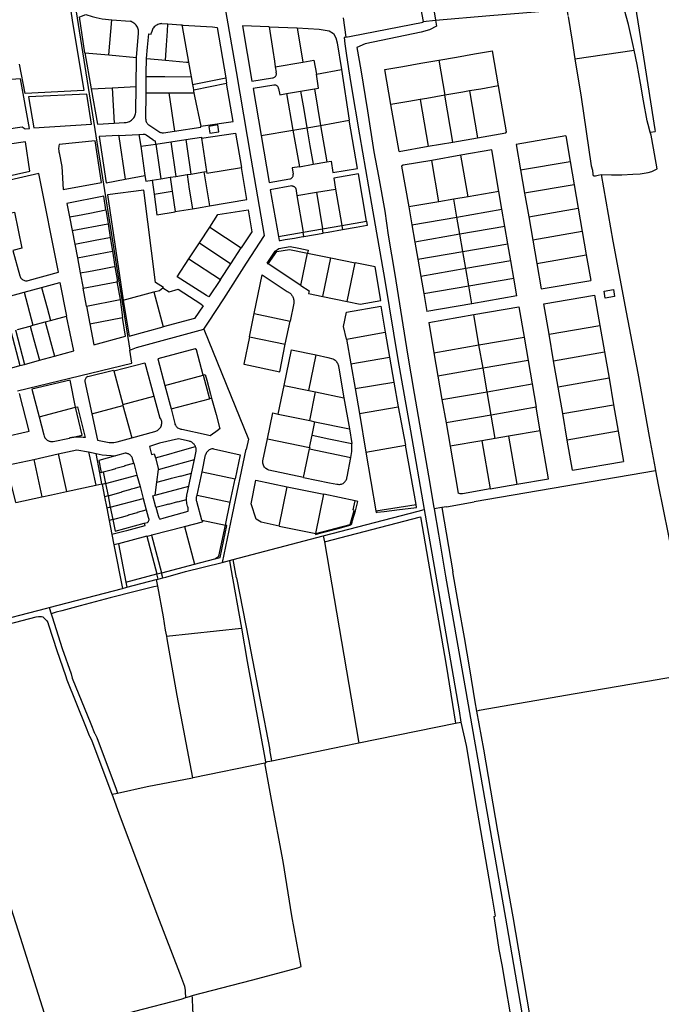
# Model space of a CAD drawing. Header units: inches. Extents: x 210911 to 224988, y 571697 to 586201.
# Tile 21 of 256: x 214262 to 214722, y 572722 to 573428. Entities that reach past the tile are written whole.
import ezdxf

# ---------------------------------------------------------------- set-up
doc = ezdxf.new("R2010")
doc.units = ezdxf.units.IN
doc.header["$MEASUREMENT"] = 0

msp = doc.modelspace()

# ---------------------------------------------------------------- linework, layer by layer
for points in [[(214524.724, 573618.648), (214527.858, 573603.425), (214532.587, 573578.943), (214537.572, 573551.478), (214547.312, 573499.175), (214560.031, 573430.562), (214560.489, 573427.423)], [(214523.235, 573584.479), (214524.29, 573578.626), (214528.484, 573556.338), (214532.811, 573533.568), (214534.179, 573526.329), (214535.347, 573519.638), (214537.72, 573500), (214551.447, 573426.62)], [(214702.841, 573406.074), (214702.173, 573409.464), (214700.292, 573417.991), (214698.682, 573424.415), (214697.064, 573430.339), (214695.538, 573435.661), (214692.865, 573444.801), (214692.772, 573445.303), (214692.924, 573447.755)], [(214703.179, 573449.943), (214702.672, 573447.368), (214702.357, 573445.946), (214709.505, 573401.025), (214717.7, 573349.264)], [(214253.57, 573439), (214281.97, 573435.99), (214299.04, 573433.88), (214300.04, 573427.47), (214308.24, 573377.12), (214266.29, 573374.95), (214262.3, 573395.93)], [(214301.15, 573444.23), (214341.227, 573191.065)], [(214309.07, 573404.22), (214305.09, 573430.03), (214305.53, 573429.98), (214309.62, 573431.55), (214314.29, 573430.14), (214317.06, 573429.35), (214321.37, 573428.47), (214328.36, 573427.85)], [(214394.269, 573206.11), (214397.76, 573211.151), (214408.607, 573227.808), (214424.984, 573253.444), (214437.843, 573273.284), (214428.283, 573328.594), (214417.656, 573390.789), (214410.139, 573434.437)], [(214560.489, 573427.423), (214599.43, 573430.88), (214631.85, 573433.44), (214647.87, 573434.82), (214650.65, 573435.26), (214652.65, 573435.88), (214653.63, 573436.33), (214654.13, 573436.44), (214654.35, 573436.1), (214654.56, 573435.43), (214655.283, 573430.982)], [(214326.18, 573402.69), (214328.36, 573427.85)], [(214328.36, 573427.85), (214341.401, 573426.69)], [(214347.52, 573418.16), (214347.558, 573418.923), (214347.523, 573419.686), (214347.415, 573420.442), (214347.234, 573421.185), (214346.984, 573421.906), (214346.665, 573422.601), (214346.281, 573423.261), (214345.836, 573423.882), (214345.333, 573424.457), (214344.778, 573424.981), (214344.174, 573425.45), (214343.529, 573425.859), (214342.847, 573426.204), (214342.136, 573426.482), (214341.401, 573426.69)], [(214364.16, 573425.02), (214363.413, 573424.964), (214362.674, 573424.835), (214361.952, 573424.636), (214361.252, 573424.368), (214360.581, 573424.033), (214359.946, 573423.635), (214359.353, 573423.177), (214358.807, 573422.664), (214358.313, 573422.1), (214357.876, 573421.492), (214357.5, 573420.843), (214357.188, 573420.162), (214356.944, 573419.453), (214356.77, 573418.724)], [(214364.16, 573425.02), (214368.62, 573424.83)], [(214366.741, 573398.85), (214367.51, 573409.68), (214368.25, 573419.7), (214368.62, 573424.83)], [(214368.62, 573424.83), (214377.836, 573424.125), (214378.518, 573424.073)], [(214378.518, 573424.073), (214378.698, 573423.067), (214383.297, 573397.43)], [(214378.518, 573424.073), (214379.262, 573424.016)], [(214379.262, 573424.016), (214400.56, 573422.75), (214403.78, 573422.2), (214410.003, 573386.268)], [(214441.1, 573422.68), (214422.08, 573423.46), (214428.8, 573383.7), (214443.59, 573386.2)], [(214494.105, 573429.261), (214496.179, 573415.376)], [(214496.179, 573415.376), (214499.999, 573416.144), (214551.533, 573426.158), (214551.447, 573426.62)], [(214560.489, 573427.423), (214561.11, 573423.17), (214556.147, 573420.583), (214550.108, 573419.024), (214509.987, 573410.454), (214504.024, 573407.891), (214506.756, 573391.925), (214511.577, 573362.508), (214516.102, 573333.298), (214519.499, 573315.816), (214524.018, 573290.607), (214526.521, 573273.445), (214531.273, 573245.33), (214540.431, 573188.094)], [(214551.447, 573426.62), (214560.489, 573427.423)], [(214655.435, 573430.05), (214658.28, 573412.57), (214660.379, 573399.757)], [(214346.11, 573400.83), (214347.52, 573418.16)], [(214353.29, 573400.01), (214353.96, 573408.07), (214354.82, 573417.85), (214356.66, 573417.6), (214356.77, 573418.724)], [(214441.1, 573422.68), (214461.17, 573421.95)], [(214441.1, 573422.68), (214443.69, 573405.82), (214444.93, 573398.08), (214445.54, 573394.16)], [(214461.17, 573421.95), (214477.12, 573421.14), (214484.2, 573419.77), (214487.29, 573418.01), (214488.97, 573414.91), (214489.85, 573411.27), (214493.04, 573392.09)], [(214461.17, 573421.95), (214465.35, 573397.48)], [(214496.179, 573415.376), (214494.849, 573415.136), (214495.417, 573410.598), (214496.368, 573403.97), (214498.086, 573392.735), (214499.999, 573380.824), (214505.94, 573345.32), (214514.61, 573295.67), (214524.07, 573240.96), (214533.46, 573184.46), (214542.48, 573133.18), (214552.27, 573077.002)], [(214309.07, 573404.22), (214326.18, 573402.69)], [(214309.07, 573404.22), (214313.58, 573378.21)], [(214326.18, 573402.69), (214346.11, 573400.83)], [(214575.57, 573401.065), (214588.451, 573403.284)], [(214588.451, 573403.284), (214601.298, 573405.501)], [(214605.649, 573380.364), (214601.298, 573405.501)], [(214660.379, 573399.757), (214681.489, 573402.893), (214702.841, 573406.074)], [(214714.36, 573347.234), (214712.78, 573352.809), (214712.117, 573355.418), (214709.615, 573369.654), (214707.395, 573382.487), (214704.88, 573395.724), (214702.841, 573406.074)], [(214345.82, 573379.96), (214346.11, 573400.83)], [(214353.07, 573387.19), (214353.09, 573389.34), (214353.29, 573400.01)], [(214353.29, 573400.01), (214353.41, 573400), (214366.741, 573398.85)], [(214366.741, 573398.85), (214382.01, 573397.54), (214383.297, 573397.43)], [(214383.297, 573397.43), (214385.162, 573387.03)], [(214445.54, 573394.16), (214465.35, 573397.48)], [(214465.35, 573397.48), (214473.26, 573398.79), (214475.02, 573388.84)], [(214537.015, 573394.39), (214549.877, 573396.627)], [(214549.877, 573396.627), (214562.724, 573398.83)], [(214562.724, 573398.83), (214575.57, 573401.065)], [(214562.724, 573398.83), (214567.071, 573373.716)], [(214660.379, 573399.757), (214664.86, 573372.41), (214672.08, 573323.24), (214672.83, 573320.13), (214673.09, 573316.99), (214673.46, 573316.22), (214674, 573315.99), (214675.1, 573316.03), (214676.9, 573316.44), (214679.109, 573316.854)], [(214443.59, 573386.2), (214444.041, 573386.264), (214444.477, 573386.398), (214444.887, 573386.599), (214445.26, 573386.861), (214445.587, 573387.179), (214445.861, 573387.543), (214446.075, 573387.946), (214446.222, 573388.378), (214446.301, 573388.827), (214446.308, 573389.283), (214446.244, 573389.734), (214446.11, 573390.17)], [(214445.54, 573394.16), (214446.11, 573390.17)], [(214473.67, 573378.23), (214476.6, 573378.83), (214475.02, 573388.84)], [(214475.02, 573388.84), (214493.04, 573392.09)], [(214493.04, 573392.09), (214498.63, 573355.87)], [(214528.488, 573367.049), (214524.16, 573392.182), (214537.015, 573394.39)], [(214250.88, 573347.19), (214252.52, 573349.33), (214264.17, 573351.07), (214266.3, 573349.58), (214269.47, 573349.98), (214262.95, 573385.59), (214243.08, 573383.97), (214247.04, 573365.64), (214243.35, 573364.9), (214246.26, 573351.37)], [(214352.92, 573375.57), (214353.07, 573387.19)], [(214353.07, 573387.19), (214366.38, 573387.07), (214385.162, 573387.03)], [(214385.162, 573387.03), (214386.152, 573381.515)], [(214386.152, 573381.515), (214410.003, 573386.268)], [(214386.152, 573381.515), (214386.596, 573379.04), (214386.87, 573377.51)], [(214387.249, 573377.587), (214410.68, 573382.36)], [(214392.1, 573351.56), (214415.38, 573355), (214410.68, 573382.36)], [(214410.003, 573386.268), (214410.68, 573382.36)], [(214444.51, 573380.95), (214429.74, 573378.46), (214435.45, 573344.87)], [(214447.94, 573378.68), (214447.822, 573379.124), (214447.634, 573379.543), (214447.382, 573379.926), (214447.071, 573380.264), (214446.71, 573380.547), (214446.308, 573380.769), (214445.875, 573380.923), (214445.424, 573381.006), (214444.965, 573381.015), (214444.51, 573380.95)], [(214313.74, 573352.89), (214310.45, 573374.56), (214268.7, 573372.62), (214272.5, 573350.35), (214313.74, 573352.89)], [(214313.58, 573378.21), (214328.67, 573379.06)], [(214313.58, 573378.21), (214318.02, 573353.06), (214330.07, 573353.73)], [(214328.67, 573379.06), (214345.82, 573379.96)], [(214328.67, 573379.06), (214330.07, 573353.73)], [(214345.61, 573362.1), (214345.82, 573379.96)], [(214352.73, 573356.52), (214352.92, 573375.57)], [(214352.92, 573375.57), (214353.27, 573375.57), (214369.14, 573375.555)], [(214369.14, 573375.555), (214373.18, 573348)], [(214369.14, 573375.555), (214385.92, 573375.54), (214387.23, 573375.54)], [(214386.87, 573377.51), (214387.249, 573377.587)], [(214386.87, 573377.51), (214387.038, 573376.593), (214387.23, 573375.54)], [(214387.23, 573375.54), (214387.68, 573373.03), (214392.1, 573351.56)], [(214447.94, 573378.68), (214448.69, 573374.11), (214453.62, 573374.91)], [(214453.62, 573374.91), (214463.726, 573376.583)], [(214453.62, 573374.91), (214458.13, 573348.71)], [(214463.726, 573376.583), (214473.67, 573378.23)], [(214463.726, 573376.583), (214465.898, 573363.573), (214468.064, 573350.391)], [(214473.67, 573378.23), (214477.98, 573352.17)], [(214579.932, 573375.933), (214567.071, 573373.716)], [(214584.803, 573376.783), (214579.932, 573375.933)], [(214592.783, 573378.16), (214584.803, 573376.783)], [(214584.803, 573376.783), (214590.589, 573343.282)], [(214605.649, 573380.364), (214592.783, 573378.16)], [(214610.771, 573346.764), (214611.324, 573347.533), (214605.649, 573380.364)], [(214541.361, 573369.272), (214528.488, 573367.049)], [(214534.302, 573333.54), (214528.488, 573367.049)], [(214549.329, 573370.644), (214541.361, 573369.272)], [(214554.213, 573371.494), (214549.329, 573370.644)], [(214549.329, 573370.644), (214555.121, 573337.134)], [(214567.071, 573373.716), (214554.213, 573371.494)], [(214572.865, 573340.208), (214567.071, 573373.716)], [(214337.15, 573354.12), (214337.955, 573354.14), (214338.755, 573354.239), (214339.541, 573354.415), (214340.307, 573354.667), (214341.044, 573354.992), (214341.746, 573355.387), (214342.407, 573355.849), (214343.019, 573356.372), (214343.578, 573356.953), (214344.077, 573357.585), (214344.513, 573358.263), (214344.88, 573358.98), (214345.176, 573359.73), (214345.397, 573360.505), (214345.543, 573361.297), (214345.61, 573362.1)], [(214330.07, 573353.73), (214337.15, 573354.12)], [(214352.73, 573356.52), (214352.755, 573355.921), (214352.857, 573355.33), (214353.036, 573354.757), (214353.287, 573354.213), (214353.607, 573353.706), (214353.991, 573353.244), (214354.431, 573352.837), (214354.92, 573352.49)], [(214477.98, 573352.17), (214498.63, 573355.87)], [(214482.47, 573326.01), (214485.51, 573326.52), (214486.832, 573318.316), (214504.59, 573321.219), (214498.63, 573355.87)], [(214333.34, 573344.87), (214347.79, 573345.66)], [(214347.79, 573345.66), (214350.784, 573345.91)], [(214347.79, 573345.66), (214349.053, 573337.153)], [(214350.784, 573345.91), (214351.23, 573345.918), (214351.672, 573345.866), (214352.103, 573345.753), (214352.515, 573345.583), (214352.9, 573345.358)], [(214354.92, 573352.49), (214362.75, 573347.33)], [(214362.75, 573347.33), (214363.27, 573347.095), (214363.817, 573346.93), (214364.381, 573346.839), (214364.952, 573346.822), (214365.52, 573346.88)], [(214365.52, 573346.88), (214373.18, 573348)], [(214373.18, 573348), (214392.252, 573350.821), (214392.1, 573351.56)], [(214392.701, 573342.926), (214417.01, 573346.57), (214421.28, 573321.91)], [(214405.135, 573347.496), (214404.379, 573352.448), (214397.954, 573351.453), (214398.72, 573346.514), (214405.135, 573347.496)], [(214435.45, 573344.87), (214458.13, 573348.71)], [(214458.13, 573348.71), (214468.064, 573350.391)], [(214458.13, 573348.71), (214462.81, 573322.53)], [(214468.064, 573350.391), (214478.014, 573351.972)], [(214468.064, 573350.391), (214470.365, 573337.367), (214472.648, 573324.271)], [(214477.98, 573352.17), (214477.997, 573352.071), (214478.014, 573351.972)], [(214478.014, 573351.972), (214482.47, 573326.01)], [(214590.589, 573343.282), (214610.771, 573346.764)], [(214679.109, 573316.854), (214686.648, 573316.609), (214694.055, 573316.696), (214701.766, 573317.079), (214707.075, 573317.399), (214712.792, 573318.312), (214715.405, 573319.071), (214716.916, 573319.749), (214719.334, 573320.912), (214715.438, 573342.569), (214714.972, 573345.076), (214714.36, 573347.234)], [(214714.36, 573347.234), (214717.95, 573347.682)], [(214717.7, 573349.264), (214717.95, 573347.682)], [(214269.63, 573319.37), (214266.58, 573340.46), (214225.29, 573334.37), (214228.87, 573310.22), (214269.63, 573319.37)], [(214290.63, 573332.44), (214292.43, 573322.61), (214293.4, 573306.08), (214320.96, 573311.22), (214316.43, 573341.02), (214290.71, 573338.41)], [(214333.34, 573344.87), (214319.28, 573344.1), (214324.21, 573311.03), (214338, 573313.62)], [(214333.34, 573344.87), (214333.42, 573344.29), (214338, 573313.62)], [(214349.053, 573337.153), (214359.89, 573338.75)], [(214352.9, 573345.358), (214357.688, 573342.04), (214357.993, 573341.829)], [(214357.993, 573341.829), (214358.76, 573341.325), (214359.565, 573340.884)], [(214359.89, 573338.75), (214359.565, 573340.884)], [(214359.89, 573338.75), (214370.67, 573340.36)], [(214359.89, 573338.75), (214362.151, 573323.895), (214363.616, 573313.951)], [(214370.67, 573340.36), (214381.443, 573341.952)], [(214370.67, 573340.36), (214374.3, 573315.62)], [(214381.443, 573341.952), (214392.6, 573343.6), (214392.701, 573342.926)], [(214381.443, 573341.952), (214382.139, 573336.987), (214385.084, 573317.302)], [(214392.701, 573342.926), (214396.28, 573319.05)], [(214435.45, 573344.87), (214441.093, 573311.274), (214456.022, 573313.825)], [(214555.121, 573337.134), (214572.865, 573340.208)], [(214572.865, 573340.208), (214590.589, 573343.282)], [(214653.756, 573344.585), (214618.278, 573338.454)], [(214653.756, 573344.585), (214656.908, 573326.328)], [(214290.71, 573338.41), (214290.489, 573337.574), (214290.338, 573336.723), (214290.256, 573335.863), (214290.244, 573334.998), (214290.303, 573334.136), (214290.432, 573333.281), (214290.63, 573332.44)], [(214349.053, 573337.153), (214352.15, 573316.29)], [(214534.302, 573333.54), (214555.121, 573337.134)], [(214605.809, 573304.845), (214600.682, 573334.499), (214578.655, 573330.705)], [(214618.278, 573338.454), (214621.434, 573320.204)], [(214472.648, 573324.271), (214482.47, 573326.01)], [(214557.752, 573327.094), (214537.314, 573323.554), (214536.131, 573322.896), (214541.194, 573293.697)], [(214578.655, 573330.705), (214557.752, 573327.094)], [(214562.881, 573297.422), (214557.752, 573327.094)], [(214583.789, 573301.033), (214578.655, 573330.705)], [(214621.434, 573320.204), (214656.908, 573326.328)], [(214656.908, 573326.328), (214659.803, 573309.59)], [(214290.2, 573246.88), (214276.13, 573317.56), (214249.96, 573311.62), (214225.87, 573305.95), (214229.96, 573284.12), (214258.52, 573289.86), (214263.78, 573264.14), (214257.41, 573262.46), (214262.33, 573244.35)], [(214385.084, 573317.302), (214394.313, 573318.743)], [(214394.313, 573318.743), (214396.28, 573319.05)], [(214394.313, 573318.743), (214398.491, 573294.558)], [(214396.28, 573319.05), (214396.465, 573317.815), (214421.28, 573321.91)], [(214398.491, 573294.558), (214425.22, 573299.1), (214421.28, 573321.91)], [(214462.81, 573322.53), (214457.612, 573321.604), (214458.338, 573317.228)], [(214462.81, 573322.53), (214472.648, 573324.271)], [(214621.434, 573320.204), (214624.32, 573303.456)], [(214338, 573313.62), (214352.15, 573316.29)], [(214352.15, 573316.29), (214352.751, 573312.241), (214357.398, 573312.968)], [(214357.398, 573312.968), (214363.616, 573313.951)], [(214357.398, 573312.968), (214358.669, 573302.875)], [(214363.616, 573313.951), (214370.17, 573314.92)], [(214370.17, 573314.92), (214374.3, 573315.62)], [(214370.17, 573314.92), (214371.62, 573305.026)], [(214374.3, 573315.62), (214382.34, 573316.874)], [(214382.34, 573316.874), (214385.084, 573317.302)], [(214382.34, 573316.874), (214383.862, 573306.538), (214386.166, 573292.316)], [(214456.022, 573313.825), (214456.464, 573313.943), (214456.882, 573314.129), (214457.265, 573314.379), (214457.604, 573314.686), (214457.89, 573315.043), (214458.117, 573315.44), (214458.278, 573315.868), (214458.37, 573316.317), (214458.39, 573316.774), (214458.338, 573317.228)], [(214510.92, 573283.4), (214505.22, 573317.4), (214487.52, 573314.39), (214488.83, 573306.49)], [(214679.109, 573316.854), (214687.61, 573269.22), (214697.01, 573218.35), (214705.37, 573174.48), (214713.51, 573129.29), (214717.839, 573106.195)], [(214365.05, 573235.72), (214365.3, 573235.91), (214359.58, 573239.52), (214351.265, 573305.65), (214325.28, 573302.48), (214336.54, 573227.02)], [(214358.669, 573302.875), (214371.62, 573305.026)], [(214371.62, 573305.026), (214373.769, 573290.368)], [(214457.45, 573308.72), (214441.91, 573305.96), (214447.839, 573272.452)], [(214457.45, 573308.72), (214457.698, 573308.731), (214457.956, 573308.717), (214458.158, 573308.692), (214458.352, 573308.652), (214458.56, 573308.59), (214458.859, 573308.464), (214459.086, 573308.333), (214459.344, 573308.142), (214459.577, 573307.922), (214459.754, 573307.705), (214459.938, 573307.433), (214460.061, 573307.164), (214460.172, 573306.84), (214461, 573301.82)], [(214461, 573301.82), (214474.994, 573304.168)], [(214474.994, 573304.168), (214488.83, 573306.49)], [(214474.994, 573304.168), (214479.36, 573277.92)], [(214488.83, 573306.49), (214493.19, 573280.34)], [(214605.809, 573304.845), (214583.789, 573301.033)], [(214608.02, 573292.019), (214605.809, 573304.845)], [(214659.803, 573309.59), (214624.32, 573303.456)], [(214624.32, 573303.456), (214627.213, 573286.714)], [(214659.803, 573309.59), (214662.702, 573292.842)], [(214324.02, 573291.61), (214322.7, 573301.4), (214296.1, 573296.26), (214297.98, 573286.5)], [(214358.669, 573302.875), (214360.55, 573287.93), (214373.81, 573290.09), (214373.769, 573290.368)], [(214461, 573301.82), (214465.566, 573275.527)], [(214562.881, 573297.422), (214541.194, 573293.697)], [(214573.5, 573299.273), (214562.881, 573297.422)], [(214583.789, 573301.033), (214573.5, 573299.273)], [(214575.707, 573286.429), (214573.5, 573299.273)], [(214297.98, 573286.5), (214303.85, 573287.67), (214312.69, 573289.35), (214324.02, 573291.61)], [(214324.02, 573291.61), (214325.73, 573281.71)], [(214373.769, 573290.368), (214386.166, 573292.316)], [(214386.166, 573292.316), (214390.564, 573293.007), (214391.612, 573293.293), (214393.077, 573293.626), (214398.491, 573294.558)], [(214398.54, 573279.13), (214404.48, 573288.18), (214426.11, 573291.66), (214428.78, 573275.97), (214421.1, 573264.34)], [(214541.194, 573293.697), (214543.413, 573280.851)], [(214575.707, 573286.429), (214608.02, 573292.019)], [(214610.151, 573279.695), (214608.02, 573292.019)], [(214627.213, 573286.714), (214662.702, 573292.842)], [(214662.702, 573292.842), (214665.594, 573276.071)], [(214297.98, 573286.5), (214299.87, 573276.77)], [(214493.19, 573280.34), (214510.92, 573283.4)], [(214510.92, 573283.4), (214511.418, 573280.43), (214503.547, 573279.046), (214493.694, 573277.314)], [(214543.413, 573280.851), (214575.707, 573286.429)], [(214577.845, 573274.112), (214575.707, 573286.429)], [(214627.213, 573286.714), (214630.118, 573269.951)], [(214299.87, 573276.77), (214325.5, 573281.67), (214325.73, 573281.71)], [(214299.87, 573276.77), (214301.76, 573266.99)], [(214325.73, 573281.71), (214327.29, 573271.85)], [(214391.12, 573267.87), (214398.54, 573279.13)], [(214398.54, 573279.13), (214421.1, 573264.34)], [(214447.839, 573272.452), (214465.566, 573275.527)], [(214465.566, 573275.527), (214479.36, 573277.92)], [(214466.079, 573272.572), (214465.566, 573275.527)], [(214479.36, 573277.92), (214493.19, 573280.34)], [(214479.865, 573274.884), (214479.36, 573277.92)], [(214493.694, 573277.314), (214483.399, 573275.505), (214479.865, 573274.884)], [(214493.19, 573280.34), (214493.694, 573277.314)], [(214543.413, 573280.851), (214545.555, 573268.528)], [(214610.151, 573279.695), (214577.845, 573274.112)], [(214612.284, 573267.384), (214610.151, 573279.695)], [(214665.594, 573276.071), (214630.118, 573269.951)], [(214665.594, 573276.071), (214668.497, 573259.343)], [(214301.76, 573266.99), (214316.48, 573269.82), (214326.82, 573271.77), (214327.29, 573271.85)], [(214327.29, 573271.85), (214328.85, 573261.97)], [(214447.839, 573272.452), (214448.355, 573269.536), (214448.994, 573269.647), (214452.525, 573270.258), (214459.317, 573271.435), (214465.393, 573272.457), (214466.079, 573272.572)], [(214466.079, 573272.572), (214479.865, 573274.884)], [(214577.845, 573274.112), (214545.555, 573268.528)], [(214545.555, 573268.528), (214547.664, 573256.219)], [(214579.976, 573261.798), (214577.845, 573274.112)], [(214630.118, 573269.951), (214633, 573253.194)], [(214301.76, 573266.99), (214303.67, 573257.17)], [(214303.67, 573257.17), (214328.85, 573261.97)], [(214328.85, 573261.97), (214330.57, 573251.04)], [(214383.61, 573256.45), (214391.12, 573267.87)], [(214391.12, 573267.87), (214413.64, 573253.03)], [(214413.64, 573253.03), (214421.1, 573264.34)], [(214439.674, 573253.411), (214445.526, 573262.129), (214448.185, 573263.889), (214456.189, 573265.278), (214462.503, 573264.067), (214469.075, 573262.679)], [(214440.53, 573252.85), (214446.62, 573261.85), (214455.8, 573263.23), (214468.66, 573260.63)], [(214469.075, 573262.679), (214468.66, 573260.63)], [(214547.664, 573256.219), (214579.976, 573261.798)], [(214579.976, 573261.798), (214612.284, 573267.384)], [(214582.113, 573249.478), (214579.976, 573261.798)], [(214614.419, 573255.066), (214612.284, 573267.384)], [(214303.67, 573257.17), (214305.75, 573246.42)], [(214406.23, 573241.74), (214398.03, 573229.38), (214396.25, 573230.19), (214375.19, 573243.72), (214383.61, 573256.45)], [(214383.61, 573256.45), (214406.23, 573241.74)], [(214463.97, 573237.46), (214468.66, 573260.63)], [(214468.66, 573260.63), (214485.46, 573257.12)], [(214479.67, 573229.64), (214485.46, 573257.12)], [(214485.46, 573257.12), (214502.84, 573253.56)], [(214547.664, 573256.219), (214549.803, 573243.897)], [(214614.419, 573255.066), (214582.113, 573249.478)], [(214616.54, 573242.748), (214614.419, 573255.066)], [(214633, 573253.194), (214668.497, 573259.343)], [(214668.497, 573259.343), (214671.65, 573241.102)], [(214268.28, 573240.95), (214290.2, 573246.88)], [(214305.75, 573246.42), (214311.58, 573247.5), (214320.44, 573249.17), (214330.11, 573250.95), (214330.57, 573251.04)], [(214330.57, 573251.04), (214332.33, 573240.23), (214332.024, 573240.174)], [(214406.23, 573241.74), (214413.64, 573253.03)], [(214439.674, 573253.411), (214440.53, 573252.85)], [(214463.97, 573237.46), (214440.53, 573252.85)], [(214497.02, 573226.05), (214506.37, 573224.08), (214521.19, 573226.69), (214517.23, 573250.67), (214502.84, 573253.56)], [(214497.02, 573226.05), (214502.84, 573253.56)], [(214582.113, 573249.478), (214549.803, 573243.897)], [(214584.233, 573237.17), (214582.113, 573249.478)], [(214633, 573253.194), (214636.168, 573234.957)], [(214262.33, 573244.35), (214262.556, 573243.765), (214262.852, 573243.212), (214263.215, 573242.7), (214263.638, 573242.237), (214264.116, 573241.831), (214264.64, 573241.486), (214265.203, 573241.209), (214265.796, 573241.004), (214266.409, 573240.875), (214267.034, 573240.822), (214267.661, 573240.847), (214268.28, 573240.95)], [(214305.75, 573246.42), (214307.86, 573235.55)], [(214307.86, 573235.55), (214331.89, 573240.15), (214332.024, 573240.174)], [(214332.024, 573240.174), (214334.23, 573227.46)], [(214430.48, 573217.35), (214436.14, 573244.99), (214454.15, 573233.19), (214456.174, 573231.846), (214456.482, 573231.585), (214456.823, 573231.217), (214457.183, 573230.795), (214457.509, 573230.351), (214457.856, 573229.779), (214458.096, 573229.3), (214458.424, 573228.607), (214458.594, 573228.1), (214458.698, 573227.64), (214458.82, 573226.985), (214458.893, 573226.484), (214458.935, 573225.803), (214458.91, 573225.316), (214458.87, 573224.86), (214456.23, 573211.91)], [(214549.803, 573243.897), (214551.919, 573231.585)], [(214584.233, 573237.17), (214616.54, 573242.748)], [(214618.744, 573229.904), (214616.54, 573242.748)], [(214636.168, 573234.957), (214671.65, 573241.102)], [(214265.42, 573232.6), (214277.96, 573235.98)], [(214277.96, 573235.98), (214291.08, 573239.52), (214295.85, 573215.47)], [(214277.96, 573235.98), (214281.93, 573221.35), (214284.35, 573212.36)], [(214310.27, 573222.7), (214307.8, 573235.539), (214307.86, 573235.55)], [(214336.54, 573227.02), (214358.44, 573232.82)], [(214358.44, 573232.82), (214362.55, 573233.89), (214365.05, 573235.72)], [(214358.44, 573232.82), (214365.13, 573207.71)], [(214365.05, 573235.72), (214369.47, 573232.94), (214375.91, 573234.7), (214392.216, 573224.291), (214393.82, 573222.94), (214387.71, 573213.86), (214365.13, 573207.71)], [(214463.97, 573237.46), (214469.8, 573233.61), (214469.43, 573231.76), (214479.67, 573229.64)], [(214551.919, 573231.585), (214584.233, 573237.17)], [(214586.453, 573224.334), (214584.233, 573237.17)], [(214681.283, 573233.289), (214687.885, 573234.43), (214688.737, 573229.503), (214682.135, 573228.362), (214681.283, 573233.289)], [(214254.4, 573229.65), (214265.42, 573232.6)], [(214265.42, 573232.6), (214271.79, 573208.9)], [(214310.27, 573222.7), (214334.23, 573227.46)], [(214334.23, 573227.46), (214336.12, 573214.49)], [(214336.54, 573227.02), (214340.76, 573201.16), (214365.13, 573207.71)], [(214479.67, 573229.64), (214497.02, 573226.05)], [(214551.919, 573231.585), (214554.14, 573218.746)], [(214618.744, 573229.904), (214586.453, 573224.334)], [(214641.789, 573202.501), (214638.042, 573224.191), (214674.486, 573230.487), (214678.25, 573208.804)], [(214310.27, 573222.7), (214312.69, 573209.97)], [(214496.65, 573199), (214494.4, 573208.11), (214496.51, 573218.32), (214521.27, 573222.65), (214524.37, 573203.91)], [(214586.453, 573224.334), (214554.14, 573218.746)], [(214587.833, 573216.516), (214620.126, 573222.12), (214623.874, 573200.423)], [(214280.55, 573211.313), (214284.35, 573212.36)], [(214284.35, 573212.36), (214295.85, 573215.47)], [(214287.16, 573186.77), (214301.04, 573190.53), (214295.85, 573215.47)], [(214312.69, 573209.97), (214336.12, 573214.49)], [(214312.69, 573209.97), (214315.55, 573194.99), (214338.24, 573201.07), (214336.12, 573214.49)], [(214427.05, 573200.66), (214430.48, 573217.35)], [(214430.48, 573217.35), (214456.23, 573211.91)], [(214452.73, 573195.3), (214456.23, 573211.91)], [(214555.502, 573210.949), (214587.833, 573216.516)], [(214591.572, 573194.846), (214587.833, 573216.516)], [(214255.919, 573204.64), (214262.401, 573180.008)], [(214259.3, 573205.544), (214265.78, 573180.92)], [(214260.82, 573205.95), (214269.875, 573208.385)], [(214269.875, 573208.385), (214271.79, 573208.9)], [(214269.875, 573208.385), (214272.533, 573198.39), (214276.419, 573183.831)], [(214271.79, 573208.9), (214280.55, 573211.313)], [(214280.55, 573211.313), (214287.16, 573186.77)], [(214341.227, 573191.065), (214346.001, 573192.982), (214394.269, 573206.11)], [(214394.269, 573206.11), (214426.307, 573127.361), (214424.7, 573119.988), (214424.502, 573120.036), (214414.725, 573073.222), (214407.528, 573039.013)], [(214555.502, 573210.949), (214559.254, 573189.265)], [(214641.789, 573202.501), (214678.25, 573208.804)], [(214678.25, 573208.804), (214681.51, 573189.862)], [(214427.05, 573200.66), (214423.06, 573181.16), (214423.17, 573181.16), (214423.128, 573180.964), (214448.86, 573175.67), (214452.73, 573195.3)], [(214427.05, 573200.66), (214452.73, 573195.3)], [(214496.65, 573199), (214524.37, 573203.91)], [(214496.65, 573199), (214499.69, 573181.26)], [(214524.37, 573203.91), (214527.43, 573186.15)], [(214591.572, 573194.846), (214623.874, 573200.423)], [(214623.874, 573200.423), (214626.782, 573183.659)], [(214645.062, 573183.544), (214641.789, 573202.501)], [(214260.833, 573161.864), (214342.69, 573181.82), (214341.227, 573191.065)], [(214393.8, 573173.25), (214388.99, 573191.22), (214388.22, 573191.95), (214361.361, 573184.757), (214366.411, 573165.879)], [(214451.94, 573165.87), (214457.25, 573191.35), (214474.97, 573187.64)], [(214559.254, 573189.265), (214591.572, 573194.846)], [(214594.46, 573178.08), (214591.572, 573194.846)], [(214265.78, 573180.92), (214276.419, 573183.831)], [(214276.419, 573183.831), (214287.16, 573186.77)], [(214469.68, 573162.23), (214474.97, 573187.64)], [(214474.97, 573187.64), (214483.2, 573185.9), (214486.909, 573184.958), (214487.683, 573184.477), (214488.405, 573183.9), (214489.317, 573182.946), (214489.774, 573182.319), (214490.178, 573181.663), (214490.473, 573180.999), (214490.68, 573180.452), (214490.837, 573179.895), (214490.967, 573179.27), (214491.12, 573178.15), (214494.8, 573157.03)], [(214499.69, 573181.26), (214527.43, 573186.15)], [(214527.43, 573186.15), (214530.541, 573168.167)], [(214540.431, 573188.094), (214545.16, 573160.11), (214555.41, 573100.95), (214559.285, 573078.376)], [(214559.254, 573189.265), (214562.16, 573172.494)], [(214626.782, 573183.659), (214594.46, 573178.08)], [(214626.782, 573183.659), (214629.673, 573166.896)], [(214645.062, 573183.544), (214681.51, 573189.862)], [(214648.331, 573164.585), (214645.062, 573183.544)], [(214681.51, 573189.862), (214684.791, 573170.898)], [(214244.09, 573175.01), (214258.41, 573178.93), (214262.401, 573180.008)], [(214262.401, 573180.008), (214265.78, 573180.92)], [(214311.21, 573172.16), (214329.576, 573176.714), (214329.72, 573176.18)], [(214329.72, 573176.18), (214351.98, 573182.12), (214358.37, 573158.19)], [(214499.69, 573181.26), (214502.71, 573163.52)], [(214594.46, 573178.08), (214562.16, 573172.494)], [(214597.369, 573161.312), (214594.46, 573178.08)], [(214302.43, 573150.32), (214298.5, 573169.5), (214270.94, 573163.16), (214276.18, 573143.37)], [(214311.21, 573172.16), (214310.753, 573171.976), (214310.332, 573171.721), (214309.957, 573171.402), (214309.637, 573171.028), (214309.381, 573170.607), (214309.196, 573170.151), (214309.086, 573169.671), (214309.053, 573169.18), (214309.1, 573168.69)], [(214329.72, 573176.18), (214336.17, 573152.22)], [(214366.411, 573165.879), (214393.8, 573173.25)], [(214393.8, 573173.25), (214395.328, 573173.661), (214396.46, 573169.472), (214399.164, 573159.517), (214399.91, 573156.719)], [(214393.8, 573173.25), (214398.42, 573156.32)], [(214562.16, 573172.494), (214565.049, 573155.735)], [(214684.791, 573170.898), (214648.331, 573164.585)], [(214684.791, 573170.898), (214688.075, 573151.938)], [(214309.1, 573168.69), (214314.09, 573145.37)], [(214366.411, 573165.879), (214370.91, 573148.95)], [(214447.73, 573145.31), (214451.94, 573165.87)], [(214451.94, 573165.87), (214469.68, 573162.23)], [(214469.68, 573162.23), (214474.468, 573161.239)], [(214502.71, 573163.52), (214530.541, 573168.167)], [(214502.71, 573163.52), (214505.8, 573145.78)], [(214530.541, 573168.167), (214533.6, 573150.48)], [(214597.369, 573161.312), (214629.673, 573166.896)], [(214629.673, 573166.896), (214632.576, 573150.127)], [(214651.599, 573145.637), (214648.331, 573164.585)], [(214250.15, 573128.75), (214269.21, 573133.13), (214262.08, 573160.08)], [(214336.17, 573152.22), (214358.37, 573158.19)], [(214358.37, 573158.19), (214362.72, 573142.28), (214363.23, 573142.44)], [(214370.91, 573148.95), (214398.42, 573156.32)], [(214399.91, 573156.719), (214398.42, 573156.32)], [(214399.91, 573156.719), (214403.06, 573145), (214405.852, 573134.821)], [(214470.25, 573140.6), (214474.468, 573161.239)], [(214474.468, 573161.239), (214494.8, 573157.03)], [(214494.8, 573157.03), (214498.68, 573134.65)], [(214565.049, 573155.735), (214597.369, 573161.312)], [(214565.049, 573155.735), (214567.964, 573138.949)], [(214600.26, 573144.529), (214597.369, 573161.312)], [(214276.18, 573143.37), (214302.43, 573150.32)], [(214298.322, 573128.184), (214307.03, 573130.07), (214302.43, 573150.32)], [(214302.43, 573150.32), (214303.65, 573150.574), (214309.292, 573128.39)], [(214314.09, 573145.37), (214336.26, 573151.54)], [(214336.17, 573152.22), (214336.26, 573151.54)], [(214336.26, 573151.54), (214342.62, 573128.18)], [(214370.91, 573148.95), (214373.46, 573138.56)], [(214505.8, 573145.78), (214533.6, 573150.48)], [(214533.6, 573150.48), (214538.79, 573122.97)], [(214632.576, 573150.127), (214600.26, 573144.529)], [(214635.46, 573133.352), (214632.576, 573150.127)], [(214651.599, 573145.637), (214688.075, 573151.938)], [(214688.075, 573151.938), (214691.35, 573132.978)], [(214276.18, 573143.37), (214279.58, 573130.49), (214279.878, 573129.459), (214280.13, 573128.923), (214280.429, 573128.353), (214280.803, 573127.846), (214281.223, 573127.372), (214281.631, 573126.992), (214282.05, 573126.662), (214282.597, 573126.326), (214283.028, 573126.099), (214283.522, 573125.894), (214283.931, 573125.771), (214284.359, 573125.669), (214284.857, 573125.593), (214285.274, 573125.556), (214285.837, 573125.552), (214286.39, 573125.6), (214298.018, 573128.118)], [(214314.09, 573145.37), (214318, 573126.64), (214324.04, 573125.38)], [(214359.16, 573132.87), (214359.815, 573133.043), (214360.448, 573133.285), (214361.052, 573133.593), (214361.619, 573133.964), (214362.143, 573134.394), (214362.618, 573134.877), (214363.039, 573135.408), (214363.401, 573135.982), (214363.699, 573136.59), (214363.93, 573137.227), (214364.093, 573137.885), (214364.183, 573138.557), (214364.202, 573139.234), (214364.147, 573139.91), (214364.021, 573140.576), (214363.825, 573141.224), (214363.56, 573141.848), (214363.23, 573142.44)], [(214439.98, 573127.54), (214443.808, 573146.13), (214447.73, 573145.31)], [(214447.73, 573145.31), (214470.25, 573140.6)], [(214505.8, 573145.78), (214510.57, 573118.02)], [(214600.26, 573144.529), (214567.964, 573138.949)], [(214603.161, 573127.77), (214600.26, 573144.529)], [(214654.876, 573126.677), (214651.599, 573145.637)], [(214373.46, 573138.56), (214373.651, 573137.955), (214373.91, 573137.376), (214374.234, 573136.831), (214374.619, 573136.328), (214375.059, 573135.871), (214375.55, 573135.469), (214376.083, 573135.126), (214376.653, 573134.847), (214377.25, 573134.636), (214377.869, 573134.495), (214378.499, 573134.426)], [(214378.499, 573134.426), (214396.05, 573130.63)], [(214405.852, 573134.821), (214404.54, 573133.9)], [(214470.25, 573140.6), (214473.999, 573139.815)], [(214471.985, 573130.091), (214473.999, 573139.815)], [(214473.999, 573139.815), (214498.68, 573134.65)], [(214498.68, 573134.65), (214500.36, 573124.2)], [(214567.964, 573138.949), (214570.872, 573122.194)], [(214298.018, 573128.118), (214298.322, 573128.184)], [(214309.292, 573128.39), (214307.927, 573128.588), (214306.554, 573128.722), (214305.177, 573128.793), (214303.797, 573128.799), (214302.419, 573128.741), (214301.045, 573128.619), (214299.679, 573128.433), (214298.322, 573128.184)], [(214332.17, 573125.38), (214342.62, 573128.18)], [(214342.62, 573128.18), (214359.16, 573132.87)], [(214388.379, 573121.944), (214388.236, 573122.271), (214387.973, 573122.821), (214387.394, 573123.61), (214387.024, 573124.046), (214386.56, 573124.471), (214386.033, 573124.887), (214385.659, 573125.135), (214385.291, 573125.346), (214384.882, 573125.544), (214384.38, 573125.749), (214383.92, 573125.906), (214376.11, 573127.56), (214362.45, 573124.43), (214355.33, 573121.94), (214356.9, 573116.4), (214358.82, 573116.9), (214359.64, 573113.88)], [(214396.05, 573130.63), (214398.982, 573129.996)], [(214398.982, 573129.996), (214404.54, 573133.9)], [(214465.66, 573099.87), (214440.888, 573105.075), (214439.89, 573105.533), (214438.779, 573106.32), (214437.895, 573107.227), (214437.358, 573108.049), (214437.01, 573108.749), (214436.799, 573109.369), (214436.662, 573110.067), (214436.556, 573110.904), (214436.582, 573111.735), (214439.98, 573127.54)], [(214439.98, 573127.54), (214470.19, 573121.428)], [(214470.19, 573121.428), (214471.985, 573130.091)], [(214471.985, 573130.091), (214483.91, 573127.577), (214500.36, 573124.2)], [(214603.161, 573127.77), (214593.527, 573126.105)], [(214612.803, 573129.457), (214603.161, 573127.77)], [(214635.46, 573133.352), (214612.803, 573129.457)], [(214612.803, 573129.457), (214618.743, 573094.975)], [(214618.743, 573094.975), (214641.441, 573098.879), (214635.46, 573133.352)], [(214691.35, 573132.978), (214654.876, 573126.677)], [(214691.35, 573132.978), (214695.084, 573111.301)], [(214324.04, 573125.38), (214325.191, 573125.17), (214326.352, 573125.029), (214327.52, 573124.959), (214328.69, 573124.959), (214329.858, 573125.029), (214331.019, 573125.17), (214332.17, 573125.38)], [(214359.64, 573113.88), (214369.186, 573116.477), (214369.147, 573116.621), (214375.695, 573118.381), (214375.656, 573118.525), (214388.379, 573121.944)], [(214387.53, 573112.65), (214388.75, 573118.79), (214388.804, 573119.534), (214388.779, 573120.317), (214388.716, 573120.753), (214388.607, 573121.26), (214388.415, 573121.863), (214388.379, 573121.944)], [(214401.31, 573120.34), (214400.658, 573120.343), (214400.011, 573120.269), (214399.376, 573120.118), (214398.765, 573119.893), (214398.184, 573119.597), (214397.642, 573119.235), (214397.147, 573118.811), (214396.706, 573118.331), (214396.325, 573117.802), (214396.009, 573117.232), (214395.763, 573116.629), (214395.59, 573116)], [(214401.31, 573120.34), (214420.29, 573116.169), (214416.7, 573098.89)], [(214465.66, 573099.87), (214470.09, 573120.293)], [(214470.19, 573121.428), (214470.33, 573121.4), (214470.09, 573120.293)], [(214470.09, 573120.293), (214499.77, 573114.16)], [(214499.77, 573114.16), (214500.036, 573115.577), (214500.242, 573117.004), (214500.387, 573118.439), (214500.472, 573119.878), (214500.495, 573121.32), (214500.458, 573122.761), (214500.36, 573124.2)], [(214510.57, 573118.02), (214538.79, 573122.97)], [(214546.51, 573080.47), (214538.79, 573122.97)], [(214593.527, 573126.105), (214570.872, 573122.194)], [(214570.872, 573122.194), (214576.679, 573088.52)], [(214593.527, 573126.105), (214599.473, 573091.633)], [(214658.642, 573104.985), (214654.876, 573126.677)], [(214272.36, 573112.8), (214289.96, 573116.75)], [(214289.96, 573116.75), (214303.26, 573119.58), (214311.62, 573118.22)], [(214289.96, 573116.75), (214295.827, 573089.763)], [(214311.62, 573118.22), (214316.902, 573094.286)], [(214311.62, 573118.22), (214317.147, 573117.042)], [(214317.147, 573117.042), (214321.328, 573116.17), (214330.893, 573115.355)], [(214319.786, 573103.181), (214317.147, 573117.042)], [(214330.893, 573115.355), (214318.97, 573112.1), (214320.81, 573103.46)], [(214344.1, 573110.02), (214343.28, 573113.24), (214343.082, 573113.767), (214342.841, 573114.241), (214342.614, 573114.621), (214342.289, 573115.063), (214341.983, 573115.42), (214341.663, 573115.732), (214341.383, 573115.975), (214340.977, 573116.272), (214340.571, 573116.527), (214340.228, 573116.706), (214339.889, 573116.859), (214339.459, 573117.011), (214339.058, 573117.13), (214338.68, 573117.207), (214338.25, 573117.268), (214337.98, 573117.29), (214330.893, 573115.355)], [(214359.64, 573113.88), (214361.88, 573105.66)], [(214393.02, 573103.92), (214395.59, 573116)], [(214496.98, 573100.39), (214499.77, 573114.16)], [(214510.57, 573118.02), (214517.71, 573075.85)], [(214259.475, 573081.97), (214253.23, 573107.29), (214254.31, 573108.99), (214272.36, 573112.8)], [(214272.36, 573112.8), (214278.218, 573085.986)], [(214322.24, 573103.85), (214328.889, 573105.612), (214331.329, 573106.268), (214331.291, 573106.412), (214337.828, 573108.186), (214337.79, 573108.33), (214344.1, 573110.02)], [(214344.1, 573110.02), (214346.37, 573101.49)], [(214361.88, 573105.66), (214373.81, 573108.9), (214387.53, 573112.65)], [(214385.48, 573102.88), (214387.53, 573112.65)], [(214658.642, 573104.985), (214695.084, 573111.301)], [(214717.839, 573106.195), (214718.134, 573104.621)], [(214320.81, 573103.46), (214319.786, 573103.181)], [(214321.3, 573095.23), (214319.786, 573103.181)], [(214320.81, 573103.46), (214322.24, 573103.85)], [(214322.24, 573103.85), (214323.899, 573095.507)], [(214323.899, 573095.507), (214346.37, 573101.49)], [(214346.37, 573101.49), (214348.57, 573093.3)], [(214360.72, 573096.53), (214361.88, 573105.66)], [(214360.72, 573096.53), (214368.751, 573098.739), (214371.187, 573099.402), (214371.226, 573099.258), (214377.738, 573101.009), (214377.776, 573100.865), (214380.21, 573101.52), (214385.48, 573102.88)], [(214383.5, 573093.6), (214385.48, 573102.88)], [(214389.47, 573087.29), (214393.02, 573103.92)], [(214393.02, 573103.92), (214416.7, 573098.89)], [(214413.24, 573082.24), (214416.7, 573098.89)], [(214465.66, 573099.87), (214484.3, 573096.14), (214489.78, 573095.1)], [(214489.78, 573095.1), (214490.407, 573094.965), (214491.046, 573094.902), (214491.687, 573094.911), (214492.323, 573094.992), (214492.947, 573095.144), (214493.549, 573095.365), (214494.122, 573095.653), (214494.66, 573096.003), (214495.155, 573096.411), (214495.6, 573096.873), (214495.991, 573097.381), (214496.323, 573097.931), (214496.59, 573098.514), (214496.791, 573099.123), (214496.921, 573099.751), (214496.98, 573100.39)], [(214718.134, 573104.621), (214588.219, 573082.296)], [(214718.134, 573104.621), (214720, 573094.67), (214727.12, 573059.3), (214727.36, 573058.16), (214737.86, 573000), (214738.44, 572996.81), (214744.803, 572959.272)], [(214295.827, 573089.763), (214316.902, 573094.286)], [(214316.902, 573094.286), (214321.3, 573095.23)], [(214321.3, 573095.23), (214321.377, 573094.836)], [(214323.899, 573095.507), (214321.377, 573094.836)], [(214321.377, 573094.836), (214323.099, 573086.032)], [(214323.899, 573095.507), (214325.642, 573086.742)], [(214325.642, 573086.742), (214333.368, 573088.896), (214335.81, 573089.554), (214335.771, 573089.698), (214342.329, 573091.496), (214342.29, 573091.64), (214344.71, 573092.29), (214348.57, 573093.3)], [(214348.57, 573093.3), (214350.86, 573084.8)], [(214359.53, 573087.15), (214360.72, 573096.53)], [(214359.53, 573087.15), (214383.5, 573093.6)], [(214381.914, 573084.046), (214381.951, 573085.114), (214381.998, 573085.847), (214382.059, 573086.554), (214382.129, 573087.026), (214382.234, 573087.608), (214382.36, 573088.25), (214383.5, 573093.6)], [(214448.44, 573065.03), (214435.32, 573067.73), (214431.94, 573069.89), (214428.27, 573081.02), (214431.66, 573097.9), (214454.18, 573093.26)], [(214448.44, 573065.03), (214454.18, 573093.26)], [(214454.18, 573093.26), (214480.35, 573087.85)], [(214599.473, 573091.633), (214618.743, 573094.975)], [(214259.475, 573081.97), (214278.218, 573085.986)], [(214278.218, 573085.986), (214285.19, 573087.48), (214295.827, 573089.763)], [(214325.642, 573086.742), (214323.099, 573086.032)], [(214323.099, 573086.032), (214324.712, 573077.787)], [(214325.642, 573086.742), (214327.285, 573078.478)], [(214327.285, 573078.478), (214350.86, 573084.8)], [(214350.86, 573084.8), (214353.08, 573076.62)], [(214360, 573078.49), (214357.79, 573086.68), (214359.53, 573087.15)], [(214392.99, 573069.16), (214389.276, 573082.543), (214389.178, 573083.112), (214389.112, 573083.734), (214389.07, 573084.474), (214389.102, 573085.297), (214389.183, 573085.941), (214389.273, 573086.498), (214389.47, 573087.29)], [(214389.47, 573087.29), (214413.24, 573082.24)], [(214474.6, 573059.7), (214480.35, 573087.85)], [(214502.79, 573083.18), (214480.35, 573087.85)], [(214599.473, 573091.633), (214579.754, 573088.219), (214578.185, 573088.163), (214576.679, 573088.52)], [(214327.285, 573078.478), (214324.712, 573077.787)], [(214324.712, 573077.787), (214326.409, 573069.109)], [(214327.285, 573078.478), (214329.006, 573069.822)], [(214360, 573078.49), (214361.58, 573072.5), (214361.744, 573071.95), (214362.051, 573071.175), (214362.247, 573070.809), (214362.517, 573070.396), (214362.81, 573070.02), (214365.93, 573070.95), (214383.12, 573075.62), (214383.21, 573076.647), (214383.182, 573077.406), (214383.043, 573078.205), (214382.829, 573078.746), (214382.634, 573079.407), (214382.371, 573080.324), (214382.165, 573081.221), (214382.048, 573082.06), (214381.956, 573083.186), (214381.912, 573083.984), (214381.914, 573084.046)], [(214360, 573078.49), (214366.7, 573080.27), (214369.12, 573080.92), (214369.158, 573080.776), (214375.682, 573082.544), (214375.72, 573082.4), (214381.914, 573084.046)], [(214409.76, 573065.62), (214413.24, 573082.24)], [(214474.6, 573059.7), (214474.465, 573059.039), (214479.49, 573060.399), (214490.685, 573063.376), (214498.311, 573065.392), (214499.661, 573065.997), (214500.349, 573066.761), (214501.008, 573069.039), (214502.096, 573072.87), (214502.948, 573075.978), (214504.807, 573082.76), (214502.79, 573083.18)], [(214474.6, 573059.7), (214499.14, 573066.12), (214502.03, 573076.28), (214501.44, 573076.6), (214502.79, 573083.18)], [(214517.71, 573075.85), (214546.51, 573080.47)], [(214517.71, 573075.85), (214517.881, 573074.843), (214518.674, 573074.942), (214523.528, 573075.549), (214534.524, 573076.898), (214544.931, 573078.17), (214546.884, 573078.409), (214546.51, 573080.47)], [(214559.285, 573078.376), (214559.46, 573077.354)], [(214564.877, 573078.285), (214559.46, 573077.354)], [(214568.195, 573078.855), (214564.877, 573078.285)], [(214564.877, 573078.285), (214572.925, 573032.137)], [(214568.195, 573078.855), (214588.219, 573082.296)], [(214329.006, 573069.822), (214337.829, 573072.245), (214340.273, 573072.889), (214340.235, 573073.034), (214346.8, 573074.773), (214346.762, 573074.917), (214353.08, 573076.62)], [(214353.08, 573076.62), (214354.46, 573071.31), (214354.827, 573069.921), (214354.814, 573069.562), (214354.785, 573069.294), (214354.682, 573068.878), (214354.498, 573068.429), (214354.304, 573068.113), (214354.149, 573067.91), (214353.97, 573067.7)], [(214479.97, 573057.999), (214547.859, 573075.84), (214552.27, 573077.002)], [(214480.71, 573053.71), (214549.75, 573071.59), (214568.139, 572965.46), (214574.829, 572923.779)], [(214552.27, 573077.002), (214559.43, 573035.96), (214577.26, 572932.65), (214578.62, 572924.549)], [(214559.46, 573077.354), (214562.56, 573059.3), (214567.61, 573029.16), (214581.48, 572950.68)], [(214329.006, 573069.822), (214326.409, 573069.109)], [(214326.409, 573069.109), (214328.405, 573058.912)], [(214351.983, 573065.17), (214341.56, 573062.408), (214338.934, 573061.705), (214328.405, 573058.912)], [(214329.006, 573069.822), (214330.67, 573061.45)], [(214330.67, 573061.45), (214351.483, 573067.032)], [(214351.483, 573067.032), (214353.97, 573067.7)], [(214351.483, 573067.032), (214351.983, 573065.17)], [(214356.993, 573058.657), (214380.566, 573064.813)], [(214380.566, 573064.813), (214393.27, 573068.13)], [(214380.566, 573064.813), (214387.57, 573037.77)], [(214392.99, 573069.16), (214409.76, 573065.62)], [(214392.99, 573069.16), (214393.27, 573068.13)], [(214402.33, 573041.56), (214405.994, 573042.501), (214410.738, 573065.414), (214409.76, 573065.62)], [(214405.17, 573043.45), (214409.76, 573065.62)], [(214448.44, 573065.03), (214474.6, 573059.7)], [(214328.405, 573058.912), (214329.842, 573051.568)], [(214353.533, 573057.754), (214333.099, 573052.419)], [(214353.533, 573057.754), (214356.86, 573058.622)], [(214353.533, 573057.754), (214360.67, 573030.71)], [(214356.86, 573058.622), (214356.993, 573058.657)], [(214356.86, 573058.622), (214363.923, 573031.564)], [(214415.305, 573040.999), (214479.97, 573057.999)], [(214479.97, 573057.999), (214480.71, 573053.71)], [(214333.099, 573052.419), (214329.842, 573051.568)], [(214329.842, 573051.568), (214335.94, 573020.4)], [(214333.099, 573052.419), (214338.42, 573024.88)], [(214480.71, 573053.71), (214505.219, 572910.85), (214505.409, 572909.76)], [(214402.33, 573041.56), (214405.17, 573043.45)], [(214364.137, 573031.62), (214387.57, 573037.77)], [(214366.98, 573028.46), (214381.155, 573032.376), (214407.528, 573039.013)], [(214387.57, 573037.77), (214402.33, 573041.56)], [(214407.528, 573039.013), (214412.76, 573040.33)], [(214412.76, 573040.33), (214415.305, 573040.999)], [(214412.76, 573040.33), (214413.56, 573035.79), (214421.314, 572991.779)], [(214417.812, 573027.981), (214415.305, 573040.999)], [(214338.42, 573024.88), (214360.67, 573030.71)], [(214360.67, 573030.71), (214363.923, 573031.564)], [(214361.63, 573027.071), (214360.67, 573030.71)], [(214363.923, 573031.564), (214364.137, 573031.62)], [(214364.876, 573027.914), (214363.923, 573031.564)], [(214364.876, 573027.914), (214366.98, 573028.46)], [(214577.185, 573007.709), (214572.925, 573032.137)], [(214361.113, 573021.894), (214358.523, 573021.435), (214345.197, 573018.193), (214327.284, 573013.601), (214305.558, 573007.879), (214292.483, 573004.377), (214288.438, 573003.368), (214284.974, 573002.233)], [(214335.94, 573020.4), (214339.126, 573021.227)], [(214338.42, 573024.88), (214339.126, 573021.227)], [(214339.126, 573021.227), (214360.221, 573026.705)], [(214360.221, 573026.705), (214361.63, 573027.071)], [(214360.221, 573026.705), (214361.113, 573021.894)], [(214361.113, 573021.894), (214365.171, 573000), (214366.668, 572990.477), (214367.479, 572986.08)], [(214361.63, 573027.071), (214364.876, 573027.914)], [(214417.812, 573027.981), (214426.505, 572982.846)], [(214283.501, 573006.769), (214335.94, 573020.4)], [(214581.14, 572985.158), (214577.185, 573007.709)], [(214237.26, 572994.75), (214281.665, 573006.292)], [(214238.317, 572990.685), (214274.115, 572999.99), (214275.763, 573000.259), (214276.519, 573000.356), (214277.22, 573000.346), (214277.924, 573000.206), (214278.848, 572999.954), (214279.4, 572999.618), (214280.695, 572998.449), (214281.661, 572997.177), (214282.435, 572995.919), (214283.064, 572994.327), (214288.859, 572975.95), (214295.187, 572957.952), (214296.004, 572954.754), (214309.422, 572921.674), (214312.216, 572914.975), (214312.414, 572914.555), (214313.752, 572911.951), (214328.333, 572872.847), (214328.517, 572872.888)], [(214281.665, 573006.292), (214283.501, 573006.769)], [(214283.501, 573006.769), (214284.826, 573002.184)], [(214284.974, 573002.233), (214284.826, 573002.184)], [(214284.974, 573002.233), (214285.679, 573000)], [(214285.679, 573000), (214292.85, 572977.26), (214299.21, 572959.17), (214300.002, 572956.071), (214313.299, 572923.291), (214316.058, 572916.674), (214316.185, 572916.406), (214317.6, 572913.65), (214331.421, 572876.586)], [(214367.479, 572986.08), (214421.314, 572991.779)], [(214367.479, 572986.08), (214367.8, 572984.34), (214374.95, 572943.63), (214386.107, 572884.735)], [(214421.314, 572991.779), (214425.509, 572967.97), (214438.61, 572896.029)], [(214426.505, 572982.846), (214427.706, 572976.425)], [(214585.051, 572962.767), (214581.14, 572985.158)], [(214427.706, 572976.425), (214441.535, 572904.695)], [(214585.051, 572962.767), (214585.063, 572962.699)], [(214588.91, 572939.087), (214585.063, 572962.699)], [(214737.149, 572957.966), (214712.336, 572953.732), (214660.496, 572944.801), (214591.73, 572932.778)], [(214581.48, 572950.68), (214597.82, 572856.56), (214611.43, 572778.53), (214623.5, 572709.26), (214634.11, 572647.39), (214659.73, 572493.77), (214665.31, 572458.9), (214673.029, 572416.653)], [(214590.086, 572932.49), (214588.91, 572939.087)], [(214591.73, 572932.778), (214590.086, 572932.49)], [(214594.969, 572905.086), (214590.086, 572932.49)], [(214505.409, 572909.76), (214574.829, 572923.779)], [(214574.829, 572923.779), (214578.62, 572924.549)], [(214578.62, 572924.549), (214582.34, 572907.93), (214590.27, 572860.81), (214601.05, 572798.51), (214603.125, 572785.496)], [(214443.03, 572896.941), (214493.77, 572907.409), (214505.409, 572909.76)], [(214443.03, 572896.941), (214441.535, 572904.695)], [(214605.202, 572846.431), (214594.969, 572905.086)], [(214385.647, 572728.463), (214386.06, 572728.59), (214428.4, 572739.75), (214461.65, 572748.58), (214464.195, 572749.403), (214457.4, 572785.83), (214451.22, 572824.61), (214442.94, 572869.16), (214438.03, 572895.362)], [(214386.107, 572884.735), (214386.7, 572884.85), (214438.03, 572895.362)], [(214438.03, 572895.362), (214438.706, 572895.5)], [(214438.61, 572896.029), (214443.03, 572896.941)], [(214438.61, 572896.029), (214438.706, 572895.5)], [(214332.472, 572873.766), (214353.74, 572878.49), (214386.107, 572884.735)], [(214328.517, 572872.888), (214332.472, 572873.766)], [(214331.421, 572876.586), (214332.472, 572873.766)], [(214381.356, 572727.143), (214381.33, 572727.86), (214381.28, 572730.56), (214381.23, 572732.46), (214380.67, 572735.19), (214377.05, 572744.77), (214361.38, 572785.49), (214347.73, 572821.61), (214334.7, 572856.44), (214328.517, 572872.888)], [(214616.001, 572784.979), (214605.202, 572846.431)], [(214247.078, 572819.663), (214247.237, 572818.424), (214261.22, 572774.94), (214281.24, 572711.51), (214284.233, 572701.874)], [(214614.042, 572717.018), (214610.771, 572735.087), (214608.15, 572750.72), (214606.074, 572761.545), (214604.303, 572772.868), (214602.447, 572785.391), (214603.125, 572785.496)], [(214628.056, 572714.781), (214616.001, 572784.979)], [(214301.21, 572706.38), (214303.53, 572706.82), (214318.23, 572710.54), (214328.61, 572712.9), (214344.93, 572717.47), (214378.06, 572726.13), (214381.356, 572727.143)], [(214381.356, 572727.143), (214385.647, 572728.463)], [(214385.647, 572728.463), (214385.86, 572727.03), (214386.24, 572718.93), (214386.93, 572711.35), (214387.7, 572706.99), (214388.95, 572701.72), (214390.77, 572695.01), (214395.06, 572679.38), (214397.5, 572669.15), (214406.16, 572631.13), (214409.52, 572617.84), (214410.74, 572612.93), (214411.231, 572611.919)]]:
    msp.add_lwpolyline(points)

doc.saveas('drawing.dxf')
